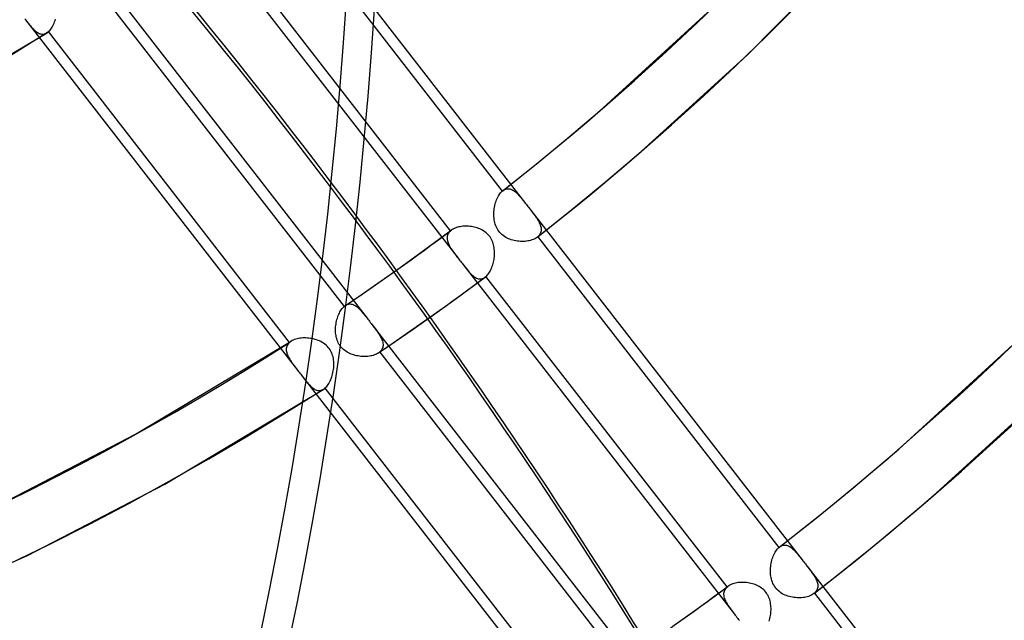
# Model space of a CAD drawing. Header units: millimetres. Extents: x -216 to 210, y -272 to 267.
# Tile 11 of 87: x 102 to 132, y -111 to -92. Entities that reach past the tile are written whole.
import ezdxf

# ---------------------------------------------------------------- set-up
doc = ezdxf.new("R2010")
doc.units = ezdxf.units.MM
doc.layers.add('MAIN-1', color=7, linetype='Continuous')

msp = doc.modelspace()

# ---------------------------------------------------------------- linework, layer by layer
at = {"layer": 'MAIN-1'}
for p, q in [((106.753, -88.87), (111.463, -94.94)), ((114.925, -98.855), (107.47, -89.248)), ((124.115, -93.398), (127.256, -90.218)), ((103.942, -90.733), (112.345, -101.562)), ((111.756, -90.937), (117.245, -98.011)), ((104.181, -91.587), (111.637, -101.195)), ((111.725, -91.443), (116.525, -97.629)), ((119.645, -95.055), (122.875, -92.108)), ((101.76, -92.301), (101.785, -92.333)), ((101.784, -92.332), (110.191, -103.165)), ((101.785, -92.333), (101.815, -92.372)), ((101.815, -92.372), (101.845, -92.41)), ((101.845, -92.41), (101.874, -92.447)), ((101.874, -92.447), (101.902, -92.482)), ((101.902, -92.482), (101.931, -92.516)), ((101.931, -92.516), (101.958, -92.548)), ((101.958, -92.548), (101.986, -92.579)), ((102.584, -92.586), (102.605, -92.552)), ((102.605, -92.552), (102.626, -92.516)), ((102.626, -92.516), (102.646, -92.478)), ((102.646, -92.478), (102.664, -92.438)), ((102.664, -92.438), (102.681, -92.396)), ((102.681, -92.396), (102.696, -92.353)), ((102.696, -92.353), (102.71, -92.308)), ((98.123, -95.291), (102.445, -92.728)), ((101.986, -92.579), (102.013, -92.608)), ((102.013, -92.608), (102.04, -92.635)), ((102.04, -92.635), (102.066, -92.66)), ((102.066, -92.66), (102.093, -92.682)), ((102.093, -92.682), (102.12, -92.703)), ((102.12, -92.703), (102.146, -92.721)), ((102.146, -92.721), (102.173, -92.736)), ((102.173, -92.736), (102.2, -92.749)), ((102.2, -92.749), (102.227, -92.759)), ((102.227, -92.759), (102.254, -92.766)), ((102.254, -92.766), (102.281, -92.77)), ((102.281, -92.77), (102.308, -92.772)), ((102.308, -92.772), (102.336, -92.77)), ((102.336, -92.77), (102.363, -92.764)), ((102.363, -92.764), (102.39, -92.756)), ((102.39, -92.756), (102.418, -92.744)), ((102.418, -92.744), (102.444, -92.729)), ((102.444, -92.729), (102.452, -92.724)), ((102.452, -92.724), (102.459, -92.719)), ((102.459, -92.719), (102.467, -92.713)), ((102.467, -92.713), (102.474, -92.707)), ((102.474, -92.707), (102.482, -92.701)), ((102.482, -92.701), (102.489, -92.695)), ((102.489, -92.695), (102.514, -92.672)), ((109.948, -102.307), (102.489, -92.695)), ((102.514, -92.672), (102.538, -92.646)), ((102.538, -92.646), (102.561, -92.617)), ((102.561, -92.617), (102.584, -92.586)), ((120.817, -96.408), (124.115, -93.398)), ((111.463, -94.94), (115.156, -99.699)), ((119.136, -95.492), (119.645, -95.055)), ((118.624, -95.925), (119.136, -95.492)), ((118.108, -96.355), (118.624, -95.925)), ((117.588, -96.78), (118.108, -96.355)), ((120.291, -96.86), (120.817, -96.408)), ((117.066, -97.2), (117.588, -96.78)), ((119.762, -97.307), (120.291, -96.86)), ((116.539, -97.617), (117.066, -97.2)), ((119.228, -97.751), (119.762, -97.307)), ((116.408, -97.776), (116.43, -97.741)), ((116.43, -97.741), (116.452, -97.709)), ((116.452, -97.709), (116.475, -97.68)), ((116.475, -97.68), (116.5, -97.653)), ((116.5, -97.653), (116.525, -97.629)), ((116.525, -97.629), (116.528, -97.627)), ((116.528, -97.627), (116.53, -97.625)), ((116.53, -97.625), (116.532, -97.623)), ((116.532, -97.623), (116.535, -97.621)), ((116.535, -97.621), (116.537, -97.619)), ((116.537, -97.619), (116.54, -97.617)), ((116.54, -97.617), (116.567, -97.598)), ((116.567, -97.598), (116.594, -97.582)), ((116.594, -97.582), (116.622, -97.57)), ((116.622, -97.57), (116.65, -97.561)), ((116.65, -97.561), (116.679, -97.557)), ((116.679, -97.557), (116.707, -97.555)), ((116.707, -97.555), (116.736, -97.557)), ((116.736, -97.557), (116.764, -97.562)), ((116.764, -97.562), (116.793, -97.571)), ((116.793, -97.571), (116.821, -97.582)), ((116.821, -97.582), (116.849, -97.596)), ((116.849, -97.596), (116.877, -97.613)), ((116.877, -97.613), (116.905, -97.633)), ((116.905, -97.633), (116.932, -97.655)), ((116.932, -97.655), (116.96, -97.679)), ((116.96, -97.679), (116.987, -97.705)), ((116.987, -97.705), (117.015, -97.732)), ((117.015, -97.732), (117.042, -97.762)), ((116.295, -98.074), (116.307, -98.027)), ((116.307, -98.027), (116.32, -97.982)), ((116.32, -97.982), (116.335, -97.937)), ((116.335, -97.937), (116.351, -97.894)), ((116.351, -97.894), (116.369, -97.853)), ((116.369, -97.853), (116.388, -97.813)), ((116.388, -97.813), (116.408, -97.776)), ((117.042, -97.762), (117.07, -97.793)), ((117.07, -97.793), (117.097, -97.826)), ((117.097, -97.826), (117.126, -97.86)), ((117.126, -97.86), (117.154, -97.896)), ((117.154, -97.896), (117.184, -97.933)), ((117.184, -97.933), (117.214, -97.971)), ((117.214, -97.971), (117.244, -98.01)), ((117.244, -98.01), (117.269, -98.042)), ((117.269, -98.042), (117.294, -98.074)), ((118.692, -98.19), (119.228, -97.751)), ((116.264, -98.319), (116.267, -98.269)), ((116.264, -98.368), (116.264, -98.319)), ((116.267, -98.269), (116.271, -98.22)), ((116.271, -98.22), (116.277, -98.171)), ((116.277, -98.171), (116.286, -98.122)), ((116.286, -98.122), (116.295, -98.074)), ((117.294, -98.074), (117.319, -98.106)), ((117.319, -98.106), (117.344, -98.138)), ((117.344, -98.138), (117.369, -98.171)), ((117.369, -98.171), (117.394, -98.203)), ((117.393, -98.203), (125.799, -109.034)), ((117.394, -98.203), (117.425, -98.243)), ((117.425, -98.243), (117.454, -98.281)), ((117.454, -98.281), (117.483, -98.32)), ((117.483, -98.32), (117.512, -98.357)), ((118.151, -98.624), (118.692, -98.19)), ((116.265, -98.418), (116.264, -98.368)), ((116.269, -98.466), (116.265, -98.418)), ((116.275, -98.515), (116.269, -98.466)), ((116.283, -98.562), (116.275, -98.515)), ((116.294, -98.61), (116.283, -98.562)), ((116.307, -98.656), (116.294, -98.61)), ((116.323, -98.702), (116.307, -98.656)), ((117.512, -98.357), (117.539, -98.394)), ((117.539, -98.394), (117.565, -98.431)), ((117.565, -98.431), (117.589, -98.467)), ((117.589, -98.467), (117.612, -98.502)), ((117.607, -99.055), (118.151, -98.624)), ((117.612, -98.502), (117.633, -98.537)), ((117.633, -98.537), (117.653, -98.571)), ((117.653, -98.571), (117.67, -98.605)), ((117.67, -98.605), (117.686, -98.639)), ((117.686, -98.639), (117.699, -98.672)), ((114.442, -99.212), (114.947, -98.838)), ((114.843, -98.965), (114.831, -98.995)), ((114.858, -98.935), (114.843, -98.965)), ((114.876, -98.907), (114.858, -98.935)), ((114.899, -98.881), (114.876, -98.907)), ((114.925, -98.855), (114.899, -98.881)), ((114.929, -98.852), (114.925, -98.855)), ((114.932, -98.849), (114.929, -98.852)), ((114.936, -98.846), (114.932, -98.849)), ((114.94, -98.843), (114.936, -98.846)), ((114.944, -98.84), (114.94, -98.843)), ((114.948, -98.837), (114.944, -98.84)), ((114.975, -98.818), (114.948, -98.837)), ((115.005, -98.801), (114.975, -98.818)), ((115.036, -98.785), (115.005, -98.801)), ((115.07, -98.771), (115.036, -98.785)), ((115.106, -98.758), (115.07, -98.771)), ((115.143, -98.747), (115.106, -98.758)), ((115.182, -98.737), (115.143, -98.747)), ((115.223, -98.729), (115.182, -98.737)), ((115.264, -98.722), (115.223, -98.729)), ((115.307, -98.718), (115.264, -98.722)), ((115.35, -98.715), (115.307, -98.718)), ((115.394, -98.713), (115.35, -98.715)), ((115.439, -98.714), (115.394, -98.713)), ((115.484, -98.716), (115.439, -98.714)), ((115.529, -98.72), (115.484, -98.716)), ((115.574, -98.726), (115.529, -98.72)), ((115.619, -98.733), (115.574, -98.726)), ((115.663, -98.743), (115.619, -98.733)), ((115.707, -98.754), (115.663, -98.743)), ((115.751, -98.767), (115.707, -98.754)), ((115.793, -98.782), (115.751, -98.767)), ((115.835, -98.799), (115.793, -98.782)), ((115.875, -98.818), (115.835, -98.799)), ((115.915, -98.839), (115.875, -98.818)), ((115.953, -98.863), (115.915, -98.839)), ((115.99, -98.888), (115.953, -98.863)), ((116.025, -98.916), (115.99, -98.888)), ((116.059, -98.946), (116.025, -98.916)), ((116.09, -98.978), (116.059, -98.946)), ((116.342, -98.747), (116.323, -98.702)), ((116.364, -98.79), (116.342, -98.747)), ((116.388, -98.831), (116.364, -98.79)), ((116.416, -98.87), (116.388, -98.831)), ((116.445, -98.908), (116.416, -98.87)), ((116.478, -98.943), (116.445, -98.908)), ((116.513, -98.976), (116.478, -98.943)), ((117.7, -98.943), (117.685, -98.97)), ((117.699, -98.672), (117.71, -98.704)), ((117.712, -98.916), (117.7, -98.943)), ((117.71, -98.704), (117.718, -98.736)), ((117.72, -98.888), (117.712, -98.916)), ((117.718, -98.736), (117.724, -98.767)), ((117.726, -98.859), (117.72, -98.888)), ((117.724, -98.767), (117.727, -98.798)), ((117.728, -98.829), (117.726, -98.859)), ((117.727, -98.798), (117.728, -98.829)), ((113.934, -99.583), (114.442, -99.212)), ((114.824, -99.027), (114.82, -99.06)), ((114.82, -99.06), (114.82, -99.093)), ((114.82, -99.093), (114.823, -99.127)), ((114.823, -99.127), (114.829, -99.162)), ((114.831, -98.995), (114.824, -99.027)), ((114.829, -99.162), (114.839, -99.198)), ((114.839, -99.198), (114.851, -99.233)), ((114.851, -99.233), (114.867, -99.27)), ((116.119, -99.012), (116.09, -98.978)), ((116.146, -99.047), (116.119, -99.012)), ((116.17, -99.084), (116.146, -99.047)), ((116.192, -99.123), (116.17, -99.084)), ((116.212, -99.164), (116.192, -99.123)), ((116.229, -99.206), (116.212, -99.164)), ((116.243, -99.248), (116.229, -99.206)), ((116.255, -99.291), (116.243, -99.248)), ((116.55, -99.006), (116.513, -98.976)), ((116.589, -99.034), (116.55, -99.006)), ((116.63, -99.059), (116.589, -99.034)), ((116.672, -99.082), (116.63, -99.059)), ((116.715, -99.102), (116.672, -99.082)), ((116.759, -99.12), (116.715, -99.102)), ((116.804, -99.136), (116.759, -99.12)), ((116.85, -99.149), (116.804, -99.136)), ((116.897, -99.16), (116.85, -99.149)), ((116.944, -99.17), (116.897, -99.16)), ((116.992, -99.177), (116.944, -99.17)), ((117.04, -99.182), (116.992, -99.177)), ((117.087, -99.185), (117.04, -99.182)), ((117.135, -99.186), (117.087, -99.185)), ((117.182, -99.185), (117.135, -99.186)), ((117.228, -99.183), (117.182, -99.185)), ((117.274, -99.178), (117.228, -99.183)), ((117.318, -99.171), (117.274, -99.178)), ((117.361, -99.163), (117.318, -99.171)), ((117.402, -99.152), (117.361, -99.163)), ((117.442, -99.14), (117.402, -99.152)), ((117.48, -99.126), (117.442, -99.14)), ((117.515, -99.111), (117.48, -99.126)), ((117.548, -99.094), (117.515, -99.111)), ((117.579, -99.075), (117.548, -99.094)), ((117.607, -99.055), (117.579, -99.075)), ((117.609, -99.053), (117.607, -99.055)), ((117.612, -99.051), (117.609, -99.053)), ((117.614, -99.049), (117.612, -99.051)), ((117.617, -99.047), (117.614, -99.049)), ((117.619, -99.045), (117.617, -99.047)), ((117.622, -99.042), (117.619, -99.045)), ((117.646, -99.02), (117.622, -99.042)), ((117.622, -99.042), (125.08, -108.654)), ((117.667, -98.995), (117.646, -99.02)), ((117.685, -98.97), (117.667, -98.995)), ((114.867, -99.27), (114.884, -99.306)), ((114.884, -99.306), (114.904, -99.343)), ((114.904, -99.343), (114.926, -99.381)), ((114.926, -99.381), (114.95, -99.418)), ((114.95, -99.418), (114.975, -99.456)), ((114.975, -99.456), (115.002, -99.495)), ((115.002, -99.495), (115.031, -99.534)), ((115.031, -99.534), (115.06, -99.574)), ((116.265, -99.335), (116.255, -99.291)), ((116.273, -99.379), (116.265, -99.335)), ((116.279, -99.424), (116.273, -99.379)), ((116.283, -99.469), (116.279, -99.424)), ((116.285, -99.514), (116.283, -99.469)), ((116.283, -99.604), (116.285, -99.559)), ((116.285, -99.559), (116.285, -99.514)), ((113.325, -100.02), (113.934, -99.583)), ((115.06, -99.574), (115.091, -99.615)), ((115.091, -99.615), (115.123, -99.657)), ((115.123, -99.657), (115.156, -99.699)), ((115.156, -99.699), (115.181, -99.731)), ((115.181, -99.731), (115.206, -99.763)), ((115.206, -99.763), (115.231, -99.795)), ((115.231, -99.795), (115.256, -99.828)), ((115.256, -99.828), (115.281, -99.86)), ((115.281, -99.86), (115.306, -99.892)), ((116.228, -99.913), (116.241, -99.871)), ((116.241, -99.871), (116.251, -99.828)), ((116.251, -99.828), (116.261, -99.784)), ((116.261, -99.784), (116.269, -99.74)), ((116.269, -99.74), (116.275, -99.695)), ((116.275, -99.695), (116.28, -99.649)), ((116.28, -99.649), (116.283, -99.604)), ((112.711, -100.453), (113.325, -100.02)), ((115.305, -99.891), (123.708, -110.719)), ((115.306, -99.892), (115.339, -99.934)), ((115.339, -99.934), (115.371, -99.976)), ((115.371, -99.976), (115.403, -100.015)), ((115.403, -100.015), (115.434, -100.054)), ((115.434, -100.054), (115.465, -100.09)), ((115.465, -100.09), (115.495, -100.125)), ((115.495, -100.125), (115.525, -100.158)), ((115.525, -100.158), (115.554, -100.189)), ((116.088, -100.196), (116.109, -100.168)), ((116.109, -100.168), (116.129, -100.137)), ((116.129, -100.137), (116.149, -100.104)), ((116.149, -100.104), (116.167, -100.069)), ((116.167, -100.069), (116.184, -100.032)), ((116.184, -100.032), (116.2, -99.994)), ((116.2, -99.994), (116.215, -99.954)), ((116.215, -99.954), (116.228, -99.913)), ((112.193, -100.812), (112.711, -100.453)), ((115.494, -100.661), (116, -100.286)), ((115.554, -100.189), (115.584, -100.217)), ((115.584, -100.217), (115.613, -100.243)), ((115.613, -100.243), (115.643, -100.266)), ((115.643, -100.266), (115.672, -100.287)), ((115.672, -100.287), (115.701, -100.304)), ((115.701, -100.304), (115.731, -100.319)), ((115.731, -100.319), (115.761, -100.33)), ((115.761, -100.33), (115.791, -100.338)), ((115.791, -100.338), (115.821, -100.342)), ((115.821, -100.342), (115.851, -100.343)), ((115.851, -100.343), (115.881, -100.339)), ((115.881, -100.339), (115.911, -100.332)), ((115.911, -100.332), (115.941, -100.321)), ((115.941, -100.321), (115.97, -100.305)), ((115.97, -100.305), (115.999, -100.286)), ((115.999, -100.286), (116.003, -100.283)), ((116.003, -100.283), (116.007, -100.28)), ((116.007, -100.28), (116.01, -100.277)), ((116.01, -100.277), (116.014, -100.274)), ((116.014, -100.274), (116.018, -100.271)), ((116.018, -100.271), (116.021, -100.268)), ((116.021, -100.268), (116.044, -100.247)), ((123.476, -109.875), (116.021, -100.268)), ((116.044, -100.247), (116.067, -100.223)), ((116.067, -100.223), (116.088, -100.196)), ((114.985, -101.033), (115.494, -100.661)), ((111.672, -101.167), (112.193, -100.812)), ((114.362, -101.479), (114.985, -101.033)), ((111.469, -101.437), (111.487, -101.4)), ((111.487, -101.4), (111.506, -101.364)), ((111.506, -101.364), (111.525, -101.33)), ((111.525, -101.33), (111.546, -101.298)), ((111.546, -101.298), (111.567, -101.269)), ((111.567, -101.269), (111.59, -101.242)), ((111.59, -101.242), (111.613, -101.217)), ((111.613, -101.217), (111.637, -101.195)), ((111.637, -101.195), (111.643, -101.189)), ((111.643, -101.189), (111.649, -101.185)), ((111.649, -101.185), (111.655, -101.18)), ((111.655, -101.18), (111.661, -101.175)), ((111.661, -101.175), (111.667, -101.171)), ((111.667, -101.171), (111.673, -101.167)), ((111.673, -101.167), (111.703, -101.149)), ((111.703, -101.149), (111.733, -101.135)), ((111.733, -101.135), (111.764, -101.126)), ((111.764, -101.126), (111.794, -101.12)), ((111.794, -101.12), (111.825, -101.119)), ((111.825, -101.119), (111.856, -101.122)), ((111.856, -101.122), (111.887, -101.128)), ((111.887, -101.128), (111.917, -101.138)), ((111.917, -101.138), (111.948, -101.152)), ((111.948, -101.152), (111.978, -101.169)), ((111.978, -101.169), (112.008, -101.189)), ((112.008, -101.189), (112.038, -101.212)), ((112.038, -101.212), (112.068, -101.238)), ((112.068, -101.238), (112.097, -101.266)), ((112.097, -101.266), (112.127, -101.297)), ((112.127, -101.297), (112.156, -101.329)), ((112.156, -101.329), (112.186, -101.363)), ((112.186, -101.363), (112.217, -101.4)), ((112.217, -101.4), (112.248, -101.438)), ((111.383, -101.737), (111.391, -101.691)), ((111.391, -101.691), (111.4, -101.646)), ((111.4, -101.646), (111.411, -101.602)), ((111.411, -101.602), (111.424, -101.559)), ((111.424, -101.559), (111.438, -101.517)), ((111.438, -101.517), (111.453, -101.477)), ((111.453, -101.477), (111.469, -101.437)), ((112.248, -101.438), (112.279, -101.478)), ((112.279, -101.478), (112.311, -101.519)), ((112.311, -101.519), (112.344, -101.561)), ((112.344, -101.561), (112.369, -101.593)), ((112.369, -101.593), (112.394, -101.625)), ((112.394, -101.625), (112.419, -101.657)), ((112.419, -101.657), (112.444, -101.69)), ((112.444, -101.69), (112.469, -101.722)), ((113.736, -101.921), (114.362, -101.479)), ((111.368, -101.922), (111.369, -101.876)), ((111.368, -101.968), (111.368, -101.922)), ((111.371, -102.014), (111.368, -101.968)), ((111.369, -101.876), (111.372, -101.829)), ((111.372, -101.829), (111.376, -101.783)), ((111.376, -101.783), (111.383, -101.737)), ((112.469, -101.722), (112.494, -101.755)), ((112.494, -101.754), (120.896, -112.582)), ((112.494, -101.755), (112.528, -101.798)), ((112.528, -101.798), (112.56, -101.84)), ((112.56, -101.84), (112.592, -101.882)), ((112.592, -101.882), (112.622, -101.923)), ((112.622, -101.923), (112.652, -101.963)), ((112.652, -101.963), (112.679, -102.003)), ((112.679, -102.003), (112.706, -102.042)), ((113.217, -102.281), (113.736, -101.921)), ((105.186, -105.143), (109.994, -102.273)), ((109.948, -102.307), (109.924, -102.331)), ((109.956, -102.301), (109.948, -102.307)), ((109.963, -102.295), (109.956, -102.301)), ((109.971, -102.289), (109.963, -102.295)), ((109.979, -102.283), (109.971, -102.289)), ((109.987, -102.278), (109.979, -102.283)), ((109.995, -102.272), (109.987, -102.278)), ((110.027, -102.254), (109.995, -102.272)), ((110.061, -102.237), (110.027, -102.254)), ((110.098, -102.222), (110.061, -102.237)), ((110.136, -102.209), (110.098, -102.222)), ((110.177, -102.198), (110.136, -102.209)), ((110.219, -102.188), (110.177, -102.198)), ((110.263, -102.181), (110.219, -102.188)), ((110.308, -102.175), (110.263, -102.181)), ((110.354, -102.172), (110.308, -102.175)), ((110.401, -102.17), (110.354, -102.172)), ((110.449, -102.171), (110.401, -102.17)), ((110.497, -102.173), (110.449, -102.171)), ((110.545, -102.178), (110.497, -102.173)), ((110.594, -102.184), (110.545, -102.178)), ((110.642, -102.193), (110.594, -102.184)), ((110.689, -102.203), (110.642, -102.193)), ((110.736, -102.215), (110.689, -102.203)), ((110.782, -102.23), (110.736, -102.215)), ((110.828, -102.246), (110.782, -102.23)), ((110.872, -102.265), (110.828, -102.246)), ((110.915, -102.286), (110.872, -102.265)), ((110.957, -102.31), (110.915, -102.286)), ((110.998, -102.335), (110.957, -102.31)), ((111.376, -102.059), (111.371, -102.014)), ((111.383, -102.104), (111.376, -102.059)), ((111.392, -102.149), (111.383, -102.104)), ((111.404, -102.193), (111.392, -102.149)), ((111.417, -102.236), (111.404, -102.193)), ((111.434, -102.278), (111.417, -102.236)), ((111.453, -102.319), (111.434, -102.278)), ((112.695, -102.636), (113.217, -102.281)), ((112.706, -102.042), (112.73, -102.081)), ((112.73, -102.081), (112.752, -102.119)), ((112.752, -102.119), (112.772, -102.156)), ((112.772, -102.156), (112.79, -102.193)), ((112.79, -102.193), (112.805, -102.229)), ((112.805, -102.229), (112.817, -102.265)), ((112.817, -102.265), (112.827, -102.301)), ((112.827, -102.301), (112.833, -102.335)), ((109.846, -102.497), (109.845, -102.528)), ((109.845, -102.528), (109.846, -102.56)), ((109.851, -102.466), (109.846, -102.497)), ((109.846, -102.56), (109.85, -102.592)), ((109.85, -102.592), (109.858, -102.625)), ((109.859, -102.437), (109.851, -102.466)), ((109.87, -102.409), (109.859, -102.437)), ((109.885, -102.381), (109.87, -102.409)), ((109.903, -102.355), (109.885, -102.381)), ((109.924, -102.331), (109.903, -102.355)), ((111.037, -102.364), (110.998, -102.335)), ((111.074, -102.395), (111.037, -102.364)), ((111.109, -102.428), (111.074, -102.395)), ((111.141, -102.463), (111.109, -102.428)), ((111.171, -102.5), (111.141, -102.463)), ((111.197, -102.539), (111.171, -102.5)), ((111.222, -102.581), (111.197, -102.539)), ((111.243, -102.624), (111.222, -102.581)), ((111.474, -102.359), (111.453, -102.319)), ((111.498, -102.397), (111.474, -102.359)), ((111.525, -102.433), (111.498, -102.397)), ((111.553, -102.468), (111.525, -102.433)), ((111.584, -102.5), (111.553, -102.468)), ((111.617, -102.531), (111.584, -102.5)), ((111.652, -102.559), (111.617, -102.531)), ((111.689, -102.585), (111.652, -102.559)), ((111.727, -102.609), (111.689, -102.585)), ((111.767, -102.631), (111.727, -102.609)), ((112.721, -102.618), (112.714, -102.623)), ((112.727, -102.613), (112.721, -102.618)), ((112.733, -102.607), (112.727, -102.613)), ((112.759, -102.582), (112.733, -102.607)), ((112.733, -102.607), (120.188, -112.214)), ((112.781, -102.556), (112.759, -102.582)), ((112.8, -102.527), (112.781, -102.556)), ((112.815, -102.498), (112.8, -102.527)), ((112.826, -102.467), (112.815, -102.498)), ((112.833, -102.435), (112.826, -102.467)), ((112.833, -102.335), (112.837, -102.369)), ((112.837, -102.403), (112.833, -102.435)), ((112.837, -102.369), (112.837, -102.403)), ((128.786, -105.609), (132.317, -102.387)), ((109.858, -102.625), (109.867, -102.658)), ((109.867, -102.658), (109.88, -102.692)), ((109.88, -102.692), (109.894, -102.726)), ((109.894, -102.726), (109.911, -102.761)), ((109.911, -102.761), (109.929, -102.796)), ((109.929, -102.796), (109.95, -102.831)), ((109.95, -102.831), (109.971, -102.866)), ((109.971, -102.866), (109.995, -102.901)), ((109.995, -102.901), (110.019, -102.937)), ((111.262, -102.668), (111.243, -102.624)), ((111.277, -102.714), (111.262, -102.668)), ((111.29, -102.76), (111.277, -102.714)), ((111.3, -102.807), (111.29, -102.76)), ((111.307, -102.855), (111.3, -102.807)), ((111.312, -102.902), (111.307, -102.855)), ((111.315, -102.95), (111.312, -102.902)), ((111.807, -102.651), (111.767, -102.631)), ((111.848, -102.669), (111.807, -102.651)), ((111.89, -102.684), (111.848, -102.669)), ((111.932, -102.698), (111.89, -102.684)), ((111.976, -102.71), (111.932, -102.698)), ((112.019, -102.72), (111.976, -102.71)), ((112.064, -102.729), (112.019, -102.72)), ((112.108, -102.736), (112.064, -102.729)), ((112.153, -102.741), (112.108, -102.736)), ((112.197, -102.744), (112.153, -102.741)), ((112.242, -102.746), (112.197, -102.744)), ((112.286, -102.746), (112.242, -102.746)), ((112.33, -102.744), (112.286, -102.746)), ((112.372, -102.741), (112.33, -102.744)), ((112.414, -102.735), (112.372, -102.741)), ((112.455, -102.729), (112.414, -102.735)), ((112.494, -102.72), (112.455, -102.729)), ((112.532, -102.71), (112.494, -102.72)), ((112.568, -102.698), (112.532, -102.71)), ((112.603, -102.685), (112.568, -102.698)), ((112.635, -102.671), (112.603, -102.685)), ((112.666, -102.654), (112.635, -102.671)), ((112.694, -102.637), (112.666, -102.654)), ((112.701, -102.632), (112.694, -102.637)), ((112.708, -102.627), (112.701, -102.632)), ((112.714, -102.623), (112.708, -102.627)), ((110.019, -102.937), (110.045, -102.974)), ((110.045, -102.974), (110.072, -103.011)), ((110.072, -103.011), (110.101, -103.048)), ((110.101, -103.048), (110.13, -103.087)), ((110.13, -103.087), (110.16, -103.125)), ((110.16, -103.125), (110.19, -103.165)), ((110.19, -103.165), (110.215, -103.197)), ((110.215, -103.197), (110.24, -103.229)), ((111.289, -103.24), (111.298, -103.193)), ((111.298, -103.193), (111.306, -103.144)), ((111.306, -103.144), (111.311, -103.096)), ((111.311, -103.096), (111.315, -103.047)), ((111.316, -102.999), (111.315, -102.95)), ((111.315, -103.047), (111.316, -102.999)), ((110.24, -103.229), (110.265, -103.262)), ((110.265, -103.262), (110.29, -103.294)), ((110.29, -103.294), (110.315, -103.326)), ((110.315, -103.326), (110.34, -103.358)), ((110.34, -103.357), (118.745, -114.189)), ((110.34, -103.358), (110.37, -103.397)), ((110.37, -103.397), (110.4, -103.435)), ((110.4, -103.435), (110.429, -103.472)), ((110.429, -103.472), (110.458, -103.507)), ((110.458, -103.507), (110.486, -103.541)), ((111.182, -103.542), (111.201, -103.503)), ((111.201, -103.503), (111.22, -103.463)), ((111.22, -103.463), (111.236, -103.421)), ((111.236, -103.421), (111.252, -103.378)), ((111.252, -103.378), (111.266, -103.333)), ((111.266, -103.333), (111.278, -103.287)), ((111.278, -103.287), (111.289, -103.24)), ((106.085, -106.692), (111.002, -103.753)), ((110.486, -103.541), (110.514, -103.574)), ((110.514, -103.574), (110.541, -103.605)), ((110.541, -103.605), (110.569, -103.634)), ((110.569, -103.634), (110.596, -103.661)), ((110.596, -103.661), (110.622, -103.685)), ((110.622, -103.685), (110.649, -103.708)), ((110.649, -103.708), (110.676, -103.729)), ((110.676, -103.729), (110.703, -103.746)), ((110.703, -103.746), (110.729, -103.762)), ((110.729, -103.762), (110.756, -103.775)), ((110.756, -103.775), (110.783, -103.785)), ((110.783, -103.785), (110.811, -103.792)), ((110.811, -103.792), (110.838, -103.796)), ((110.838, -103.796), (110.865, -103.797)), ((110.865, -103.797), (110.893, -103.795)), ((110.893, -103.795), (110.92, -103.79)), ((110.92, -103.79), (110.947, -103.781)), ((110.947, -103.781), (110.975, -103.769)), ((110.975, -103.769), (111.002, -103.753)), ((111.002, -103.753), (111.009, -103.749)), ((111.009, -103.749), (111.016, -103.744)), ((111.016, -103.744), (111.023, -103.738)), ((111.023, -103.738), (111.031, -103.733)), ((111.031, -103.733), (111.038, -103.727)), ((111.038, -103.727), (111.045, -103.721)), ((111.045, -103.721), (111.07, -103.698)), ((118.503, -113.332), (111.045, -103.721)), ((111.07, -103.698), (111.094, -103.672)), ((111.094, -103.672), (111.117, -103.643)), ((111.117, -103.643), (111.14, -103.612)), ((111.14, -103.612), (111.161, -103.578)), ((111.161, -103.578), (111.182, -103.542)), ((129.957, -106.962), (133.557, -103.677)), ((100.99, -107.32), (105.186, -105.143)), ((128.182, -106.128), (128.786, -105.609)), ((127.573, -106.641), (128.182, -106.128)), ((101.837, -108.898), (106.085, -106.692)), ((126.96, -107.149), (127.573, -106.641)), ((126.343, -107.651), (126.96, -107.149)), ((129.336, -107.496), (129.957, -106.962)), ((125.722, -108.149), (126.343, -107.651)), ((128.71, -108.023), (129.336, -107.496)), ((128.08, -108.546), (128.71, -108.023)), ((125.096, -108.641), (125.722, -108.149)), ((125.007, -108.733), (125.03, -108.704)), ((125.03, -108.704), (125.055, -108.677)), ((125.055, -108.677), (125.08, -108.654)), ((125.08, -108.654), (125.083, -108.651)), ((125.083, -108.651), (125.085, -108.649)), ((125.085, -108.649), (125.088, -108.647)), ((125.088, -108.647), (125.091, -108.645)), ((125.091, -108.645), (125.093, -108.643)), ((125.093, -108.643), (125.096, -108.641)), ((125.096, -108.641), (125.123, -108.622)), ((125.123, -108.622), (125.15, -108.606)), ((125.15, -108.606), (125.178, -108.594)), ((125.178, -108.594), (125.206, -108.586)), ((125.206, -108.586), (125.235, -108.581)), ((125.235, -108.581), (125.263, -108.579)), ((125.263, -108.579), (125.292, -108.581)), ((125.292, -108.581), (125.32, -108.587)), ((125.32, -108.587), (125.348, -108.595)), ((125.348, -108.595), (125.376, -108.607)), ((125.376, -108.607), (125.404, -108.621)), ((125.404, -108.621), (125.432, -108.638)), ((125.432, -108.638), (125.46, -108.657)), ((125.46, -108.657), (125.488, -108.679)), ((125.488, -108.679), (125.515, -108.703)), ((125.515, -108.703), (125.542, -108.729)), ((127.445, -109.063), (128.08, -108.546)), ((97.414, -110.903), (101.837, -108.898)), ((124.862, -109.051), (124.875, -109.006)), ((124.875, -109.006), (124.89, -108.961)), ((124.89, -108.961), (124.906, -108.918)), ((124.906, -108.918), (124.924, -108.877)), ((124.924, -108.877), (124.943, -108.838)), ((124.943, -108.838), (124.963, -108.8)), ((124.963, -108.8), (124.985, -108.766)), ((124.985, -108.766), (125.007, -108.733)), ((125.542, -108.729), (125.57, -108.757)), ((125.57, -108.757), (125.597, -108.786)), ((125.597, -108.786), (125.624, -108.817)), ((125.624, -108.817), (125.652, -108.85)), ((125.652, -108.85), (125.68, -108.884)), ((125.68, -108.884), (125.709, -108.92)), ((125.709, -108.92), (125.738, -108.957)), ((125.738, -108.957), (125.768, -108.995)), ((125.768, -108.995), (125.798, -109.034)), ((124.819, -109.343), (124.821, -109.293)), ((124.821, -109.293), (124.826, -109.244)), ((124.826, -109.244), (124.832, -109.195)), ((124.832, -109.195), (124.84, -109.146)), ((124.84, -109.146), (124.85, -109.098)), ((124.85, -109.098), (124.862, -109.051)), ((125.798, -109.034), (125.823, -109.065)), ((125.823, -109.065), (125.848, -109.097)), ((125.848, -109.097), (125.873, -109.13)), ((125.873, -109.13), (125.898, -109.162)), ((125.898, -109.162), (125.923, -109.194)), ((125.923, -109.194), (125.948, -109.227)), ((125.948, -109.226), (134.353, -120.057)), ((125.948, -109.227), (125.979, -109.266)), ((125.979, -109.266), (126.009, -109.305)), ((126.009, -109.305), (126.038, -109.343)), ((126.805, -109.574), (127.445, -109.063)), ((124.818, -109.392), (124.819, -109.343)), ((124.82, -109.441), (124.818, -109.392)), ((124.823, -109.49), (124.82, -109.441)), ((124.829, -109.538), (124.823, -109.49)), ((124.838, -109.586), (124.829, -109.538)), ((124.848, -109.633), (124.838, -109.586)), ((126.038, -109.343), (126.066, -109.381)), ((126.066, -109.381), (126.093, -109.418)), ((126.093, -109.418), (126.119, -109.455)), ((126.119, -109.455), (126.143, -109.491)), ((126.143, -109.491), (126.166, -109.526)), ((126.161, -110.08), (126.805, -109.574)), ((126.166, -109.526), (126.188, -109.561)), ((126.188, -109.561), (126.207, -109.595)), ((126.207, -109.595), (126.225, -109.629)), ((122.993, -110.231), (123.499, -109.857)), ((123.427, -109.927), (123.409, -109.955)), ((123.45, -109.9), (123.427, -109.927)), ((123.476, -109.875), (123.45, -109.9)), ((123.48, -109.872), (123.476, -109.875)), ((123.484, -109.869), (123.48, -109.872)), ((123.488, -109.866), (123.484, -109.869)), ((123.492, -109.862), (123.488, -109.866)), ((123.496, -109.859), (123.492, -109.862)), ((123.5, -109.856), (123.496, -109.859)), ((123.527, -109.838), (123.5, -109.856)), ((123.557, -109.82), (123.527, -109.838)), ((123.588, -109.804), (123.557, -109.82)), ((123.622, -109.79), (123.588, -109.804)), ((123.658, -109.777), (123.622, -109.79)), ((123.695, -109.766), (123.658, -109.777)), ((123.734, -109.756), (123.695, -109.766)), ((123.775, -109.748), (123.734, -109.756)), ((123.816, -109.742), (123.775, -109.748)), ((123.859, -109.737), (123.816, -109.742)), ((123.902, -109.734), (123.859, -109.737)), ((123.946, -109.733), (123.902, -109.734)), ((123.991, -109.734), (123.946, -109.733)), ((124.036, -109.736), (123.991, -109.734)), ((124.081, -109.74), (124.036, -109.736)), ((124.126, -109.746), (124.081, -109.74)), ((124.171, -109.753), (124.126, -109.746)), ((124.215, -109.763), (124.171, -109.753)), ((124.259, -109.774), (124.215, -109.763)), ((124.303, -109.787), (124.259, -109.774)), ((124.345, -109.802), (124.303, -109.787)), ((124.386, -109.819), (124.345, -109.802)), ((124.427, -109.838), (124.386, -109.819)), ((124.467, -109.86), (124.427, -109.838)), ((124.505, -109.883), (124.467, -109.86)), ((124.542, -109.908), (124.505, -109.883)), ((124.577, -109.936), (124.542, -109.908)), ((124.862, -109.68), (124.848, -109.633)), ((124.878, -109.725), (124.862, -109.68)), ((124.896, -109.77), (124.878, -109.725)), ((124.918, -109.813), (124.896, -109.77)), ((124.942, -109.855), (124.918, -109.813)), ((124.97, -109.894), (124.942, -109.855)), ((124.999, -109.931), (124.97, -109.894)), ((126.225, -109.629), (126.24, -109.663)), ((126.24, -109.663), (126.253, -109.696)), ((126.253, -109.696), (126.264, -109.728)), ((126.264, -109.728), (126.273, -109.76)), ((126.275, -109.912), (126.266, -109.94)), ((126.273, -109.76), (126.279, -109.792)), ((126.28, -109.883), (126.275, -109.912)), ((126.279, -109.792), (126.282, -109.823)), ((126.283, -109.853), (126.28, -109.883)), ((126.282, -109.823), (126.283, -109.853)), ((122.485, -110.601), (122.993, -110.231)), ((123.375, -110.047), (123.371, -110.079)), ((123.371, -110.079), (123.371, -110.113)), ((123.371, -110.113), (123.374, -110.147)), ((123.374, -110.147), (123.381, -110.182)), ((123.383, -110.015), (123.375, -110.047)), ((123.381, -110.182), (123.39, -110.217)), ((123.394, -109.984), (123.383, -110.015)), ((123.39, -110.217), (123.403, -110.253)), ((123.409, -109.955), (123.394, -109.984)), ((124.611, -109.966), (124.577, -109.936)), ((124.642, -109.998), (124.611, -109.966)), ((124.671, -110.032), (124.642, -109.998)), ((124.697, -110.067), (124.671, -110.032)), ((124.722, -110.105), (124.697, -110.067)), ((124.744, -110.144), (124.722, -110.105)), ((124.763, -110.184), (124.744, -110.144)), ((124.78, -110.226), (124.763, -110.184)), ((124.795, -110.268), (124.78, -110.226)), ((125.032, -109.966), (124.999, -109.931)), ((125.067, -109.999), (125.032, -109.966)), ((125.104, -110.03), (125.067, -109.999)), ((125.143, -110.057), (125.104, -110.03)), ((125.184, -110.083), (125.143, -110.057)), ((125.226, -110.105), (125.184, -110.083)), ((125.269, -110.126), (125.226, -110.105)), ((125.313, -110.144), (125.269, -110.126)), ((125.358, -110.159), (125.313, -110.144)), ((125.404, -110.173), (125.358, -110.159)), ((125.45, -110.184), (125.404, -110.173)), ((125.497, -110.193), (125.45, -110.184)), ((125.545, -110.201), (125.497, -110.193)), ((125.593, -110.206), (125.545, -110.201)), ((125.64, -110.209), (125.593, -110.206)), ((125.688, -110.21), (125.64, -110.209)), ((125.735, -110.21), (125.688, -110.21)), ((125.781, -110.207), (125.735, -110.21)), ((125.827, -110.202), (125.781, -110.207)), ((125.871, -110.196), (125.827, -110.202)), ((125.914, -110.187), (125.871, -110.196)), ((125.955, -110.177), (125.914, -110.187)), ((125.995, -110.165), (125.955, -110.177)), ((126.033, -110.151), (125.995, -110.165)), ((126.068, -110.136), (126.033, -110.151)), ((126.101, -110.119), (126.068, -110.136)), ((126.132, -110.1), (126.101, -110.119)), ((126.16, -110.08), (126.132, -110.1)), ((126.163, -110.078), (126.16, -110.08)), ((126.166, -110.076), (126.163, -110.078)), ((126.169, -110.074), (126.166, -110.076)), ((126.171, -110.071), (126.169, -110.074)), ((126.174, -110.069), (126.171, -110.071)), ((126.177, -110.067), (126.174, -110.069)), ((126.201, -110.044), (126.177, -110.067)), ((126.177, -110.067), (133.634, -119.677)), ((126.222, -110.02), (126.201, -110.044)), ((126.24, -109.994), (126.222, -110.02)), ((126.255, -109.968), (126.24, -109.994)), ((126.266, -109.94), (126.255, -109.968)), ((123.403, -110.253), (123.418, -110.29)), ((123.418, -110.29), (123.436, -110.326)), ((123.436, -110.326), (123.455, -110.363)), ((123.455, -110.363), (123.477, -110.401)), ((123.477, -110.401), (123.501, -110.438)), ((123.501, -110.438), (123.527, -110.476)), ((123.527, -110.476), (123.554, -110.515)), ((123.554, -110.515), (123.582, -110.554)), ((124.807, -110.312), (124.795, -110.268)), ((124.817, -110.355), (124.807, -110.312)), ((124.825, -110.4), (124.817, -110.355)), ((124.83, -110.444), (124.825, -110.4)), ((124.834, -110.489), (124.83, -110.444)), ((124.836, -110.534), (124.834, -110.489)), ((124.836, -110.579), (124.836, -110.534)), ((121.874, -111.039), (122.485, -110.601)), ((123.582, -110.554), (123.612, -110.594)), ((123.612, -110.594), (123.643, -110.635)), ((123.643, -110.635), (123.675, -110.677)), ((123.675, -110.677), (123.707, -110.719)), ((123.707, -110.719), (123.732, -110.751)), ((123.732, -110.751), (123.757, -110.783)), ((123.757, -110.783), (123.782, -110.816)), ((123.782, -110.816), (123.807, -110.848)), ((124.803, -110.848), (124.812, -110.804)), ((124.812, -110.804), (124.82, -110.76)), ((124.82, -110.76), (124.827, -110.715)), ((124.827, -110.715), (124.832, -110.669)), ((124.832, -110.669), (124.835, -110.624)), ((124.835, -110.624), (124.836, -110.579)), ((123.807, -110.848), (123.832, -110.88)), ((123.832, -110.88), (123.857, -110.912)), ((124.78, -110.933), (124.792, -110.891)), ((124.792, -110.891), (124.803, -110.848))]:
    msp.add_line(p, q, dxfattribs=at)
for centre, major_axis, ratio, start_param, end_param in [((-43, -37.239), (-117.838, 136.067), 0.75, -3.141592, -0.857072), ((-43, -37.239), (117.183, -135.311), 0.75, 0, 2.284521), ((0, 0), (-123.075, 142.115), 0.75, 0.713724, 3.855317), ((21.329, 18.471), (98.317, -113.526), 0.75, -0.035909, 0.713724), ((21.329, 18.471), (-99.488, 114.879), 0.75, 3.105262, 3.855317), ((21.329, 18.471), (107.457, -124.08), 0.75, -0.038953, 0.713724), ((21.329, 18.471), (-108.629, 125.434), 0.75, 3.102287, 3.855317), ((8.129, 7.04), (128.315, -148.166), 0.75, -0.046325, 0.713724), ((-38.071, -207.114), (-185.988, -7.999), 0.985418, -2.54385, -2.083814), ((-38.064, -207.284), (185.988, 7.999), 0.985418, 0.597941, 1.057779), ((21.329, 18.471), (-90.348, 104.325), 0.75, 1.538043, 3.030999), ((3.729, 3.229), (128.315, -148.166), 0.75, -0.046325, 0.713724), ((3.729, 3.229), (-129.487, 149.519), 0.75, 3.09562, 3.855317), ((-0.5, -0.433), (123.73, -142.871), 0.75, -0.309845, 0.713724), ((-4.5, -3.897), (-117.183, 135.311), 0.75, 2.95075, 3.855317), ((-5, -4.33), (-117.838, 136.067), 0.75, -3.141592, -2.427868), ((21.329, 18.471), (-99.488, 114.879), 0.75, 1.534466, 3.034576), ((21.329, 18.471), (-108.629, 125.434), 0.75, 1.531491, 3.037551), ((21.329, 18.471), (-117.769, 135.988), 0.75, 1.528261, 3.04078), ((16.929, 14.661), (-123.628, 142.753), 0.75, 1.526873, 3.042168), ((12.529, 10.85), (-129.487, 149.519), 0.75, 1.524823, 3.044218), ((8.129, 7.04), (-129.487, 149.519), 0.75, 1.524823, 3.044218), ((3.729, 3.229), (128.315, -148.166), 0.75, -1.617121, -0.097023), ((3.729, 3.229), (-129.487, 149.519), 0.75, 1.524823, 3.044218), ((-38.071, -207.114), (-185.988, -7.999), 0.985418, -2.649867, -2.54385), ((-38.064, -207.284), (185.988, 7.999), 0.985418, 0.491726, 0.597941), ((21.329, 18.471), (98.317, -113.526), 0.75, -0.089553, -0.053794), ((21.329, 18.471), (-99.488, 114.879), 0.75, 3.05225, 3.087588), ((21.329, 18.471), (98.317, -113.526), 0.75, -1.035209, -0.107438), ((21.329, 18.471), (107.457, -124.08), 0.75, -0.088032, -0.055315)]:
    msp.add_ellipse(centre, major_axis=major_axis, ratio=ratio, start_param=start_param, end_param=end_param, dxfattribs=at)

doc.saveas('drawing.dxf')
